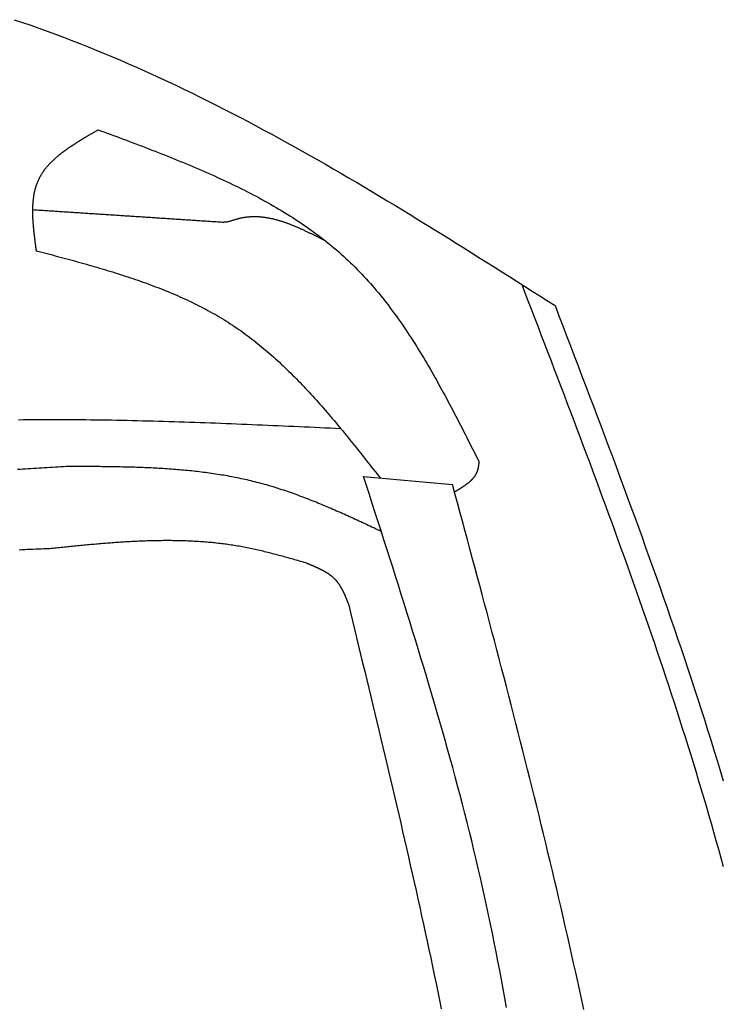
# Model space of a CAD drawing. Extents: x 715 to 7297, y -33 to 6010.
# Tile 83 of 90: x 5472 to 5754, y 4715 to 5111. Entities that reach past the tile are written whole.
import ezdxf

# ---------------------------------------------------------------- set-up
doc = ezdxf.new("R2010")
doc.units = 0
doc.layers.add('CAR', color=10, linetype='CONTINUOUS')

msp = doc.modelspace()

# ---------------------------------------------------------------- linework, layer by layer
at = {"layer": 'CAR'}
msp.add_line((5610.3508, 4927.3589), (5646.07, 4924.1673), dxfattribs=at)
for points in [[(5470.13, 5110.69, 0), (5473.45, 5109.57, 0), (5476.77, 5108.43, 0), (5480.08, 5107.27, 0), (5483.38, 5106.08, 0), (5486.68, 5104.87, 0), (5489.97, 5103.64, 0), (5493.25, 5102.39, 0), (5496.52, 5101.11, 0), (5499.79, 5099.82, 0), (5503.05, 5098.5, 0), (5506.3, 5097.16, 0), (5509.54, 5095.8, 0), (5512.78, 5094.42, 0), (5516.02, 5093.02, 0), (5519.24, 5091.6, 0), (5522.46, 5090.17, 0), (5525.68, 5088.71, 0), (5528.89, 5087.23, 0), (5532.09, 5085.74, 0), (5535.29, 5084.23, 0), (5538.48, 5082.7, 0), (5541.66, 5081.16, 0), (5544.84, 5079.59, 0), (5548.02, 5078.02, 0), (5551.19, 5076.42, 0), (5554.35, 5074.81, 0), (5557.51, 5073.19, 0), (5560.67, 5071.55, 0), (5563.82, 5069.89, 0), (5566.97, 5068.23, 0), (5570.11, 5066.54, 0), (5573.24, 5064.85, 0), (5576.38, 5063.14, 0), (5579.51, 5061.42, 0), (5582.63, 5059.69, 0), (5585.75, 5057.94, 0), (5588.87, 5056.18, 0), (5591.98, 5054.41, 0), (5595.09, 5052.63, 0), (5598.2, 5050.84, 0), (5601.3, 5049.04, 0), (5604.4, 5047.23, 0), (5607.5, 5045.41, 0), (5610.59, 5043.58, 0), (5613.68, 5041.75, 0), (5616.77, 5039.9, 0), (5619.85, 5038.04, 0), (5622.94, 5036.18, 0), (5626.02, 5034.31, 0), (5629.1, 5032.43, 0), (5632.17, 5030.55, 0), (5635.24, 5028.66, 0), (5638.32, 5026.76, 0), (5641.39, 5024.86, 0), (5644.46, 5022.96, 0), (5647.52, 5021.04, 0), (5650.59, 5019.13, 0), (5653.65, 5017.21, 0), (5656.71, 5015.28, 0), (5659.77, 5013.35, 0), (5662.84, 5011.42, 0), (5665.89, 5009.49, 0), (5668.95, 5007.55, 0), (5672.01, 5005.61, 0), (5675.07, 5003.67, 0), (5678.13, 5001.73, 0), (5681.18, 4999.79, 0), (5684.24, 4997.84, 0), (5687.3, 4995.9, 0)], [(5479.1, 5017.66, 0), (5479.05, 5018.07, 0), (5478.99, 5018.47, 0), (5478.94, 5018.88, 0), (5478.88, 5019.29, 0), (5478.83, 5019.69, 0), (5478.77, 5020.1, 0), (5478.72, 5020.51, 0), (5478.66, 5020.91, 0), (5478.61, 5021.32, 0), (5478.56, 5021.73, 0), (5478.5, 5022.13, 0), (5478.45, 5022.54, 0), (5478.4, 5022.94, 0), (5478.35, 5023.35, 0), (5478.3, 5023.75, 0), (5478.26, 5024.15, 0), (5478.21, 5024.56, 0), (5478.16, 5024.96, 0), (5478.12, 5025.36, 0), (5478.08, 5025.76, 0), (5478.04, 5026.16, 0), (5478, 5026.56, 0), (5477.96, 5026.96, 0), (5477.92, 5027.36, 0), (5477.88, 5027.76, 0), (5477.85, 5028.15, 0), (5477.82, 5028.55, 0), (5477.79, 5028.94, 0), (5477.76, 5029.34, 0), (5477.73, 5029.73, 0), (5477.71, 5030.12, 0), (5477.69, 5030.51, 0), (5477.67, 5030.9, 0), (5477.65, 5031.29, 0), (5477.64, 5031.68, 0), (5477.62, 5032.07, 0), (5477.61, 5032.45, 0), (5477.6, 5032.84, 0), (5477.6, 5033.22, 0), (5477.6, 5033.6, 0), (5477.6, 5033.98, 0), (5477.6, 5034.36, 0), (5477.6, 5034.74, 0), (5477.61, 5035.12, 0), (5477.62, 5035.49, 0), (5477.64, 5035.86, 0), (5477.66, 5036.24, 0), (5477.68, 5036.61, 0), (5477.7, 5036.97, 0), (5477.73, 5037.34, 0), (5477.76, 5037.71, 0), (5477.79, 5038.07, 0), (5477.83, 5038.43, 0), (5477.87, 5038.79, 0), (5477.92, 5039.15, 0), (5477.97, 5039.51, 0), (5478.02, 5039.86, 0), (5478.08, 5040.22, 0), (5478.14, 5040.57, 0), (5478.2, 5040.92, 0), (5478.27, 5041.27, 0), (5478.34, 5041.61, 0), (5478.42, 5041.95, 0), (5478.5, 5042.3, 0), (5478.58, 5042.63, 0), (5478.67, 5042.97, 0), (5478.77, 5043.31, 0), (5478.87, 5043.64, 0), (5478.97, 5043.97, 0), (5479.08, 5044.3, 0), (5479.19, 5044.62, 0), (5479.31, 5044.95, 0), (5479.43, 5045.27, 0), (5479.56, 5045.59, 0), (5479.69, 5045.9, 0), (5479.83, 5046.22, 0), (5479.97, 5046.53, 0), (5480.12, 5046.84, 0), (5480.28, 5047.14, 0), (5480.43, 5047.45, 0), (5480.6, 5047.75, 0), (5480.76, 5048.05, 0), (5480.94, 5048.35, 0), (5481.12, 5048.64, 0), (5481.3, 5048.93, 0), (5481.49, 5049.22, 0), (5481.68, 5049.51, 0), (5481.87, 5049.8, 0), (5482.08, 5050.08, 0), (5482.28, 5050.36, 0), (5482.49, 5050.64, 0), (5482.7, 5050.92, 0), (5482.92, 5051.19, 0), (5483.15, 5051.47, 0), (5483.37, 5051.74, 0), (5483.6, 5052.01, 0), (5483.84, 5052.27, 0), (5484.08, 5052.54, 0), (5484.32, 5052.8, 0), (5484.57, 5053.06, 0), (5484.82, 5053.32, 0), (5485.07, 5053.58, 0), (5485.33, 5053.84, 0), (5485.59, 5054.09, 0), (5485.85, 5054.35, 0), (5486.12, 5054.6, 0), (5486.39, 5054.85, 0), (5486.66, 5055.09, 0), (5486.94, 5055.34, 0), (5487.22, 5055.59, 0), (5487.51, 5055.83, 0), (5487.79, 5056.07, 0), (5488.08, 5056.31, 0), (5488.38, 5056.55, 0), (5488.67, 5056.79, 0), (5488.97, 5057.02, 0), (5489.27, 5057.26, 0), (5489.58, 5057.49, 0), (5489.88, 5057.73, 0), (5490.19, 5057.96, 0), (5490.5, 5058.19, 0), (5490.82, 5058.42, 0), (5491.13, 5058.64, 0), (5491.45, 5058.87, 0), (5491.77, 5059.1, 0), (5492.09, 5059.32, 0), (5492.42, 5059.54, 0), (5492.75, 5059.77, 0), (5493.08, 5059.99, 0), (5493.41, 5060.21, 0), (5493.74, 5060.43, 0), (5494.07, 5060.65, 0), (5494.41, 5060.87, 0), (5494.75, 5061.08, 0), (5495.09, 5061.3, 0), (5495.43, 5061.52, 0), (5495.77, 5061.73, 0), (5496.11, 5061.95, 0), (5496.46, 5062.16, 0), (5496.8, 5062.37, 0), (5497.15, 5062.59, 0), (5497.5, 5062.8, 0), (5497.85, 5063.01, 0), (5498.2, 5063.22, 0), (5498.55, 5063.43, 0), (5498.91, 5063.64, 0), (5499.26, 5063.85, 0), (5499.61, 5064.06, 0), (5499.97, 5064.27, 0), (5500.32, 5064.48, 0), (5500.68, 5064.69, 0), (5501.04, 5064.9, 0), (5501.39, 5065.11, 0), (5501.75, 5065.31, 0), (5502.11, 5065.52, 0), (5502.47, 5065.73, 0), (5502.82, 5065.94, 0), (5503.18, 5066.14, 0), (5503.54, 5066.35, 0)], [(5503.54, 5066.62, 0), (5504.83, 5066.14, 0), (5506.13, 5065.66, 0), (5507.42, 5065.18, 0), (5508.71, 5064.7, 0), (5510, 5064.22, 0), (5511.29, 5063.74, 0), (5512.58, 5063.26, 0), (5513.87, 5062.77, 0), (5515.16, 5062.29, 0), (5516.44, 5061.81, 0), (5517.73, 5061.32, 0), (5519.01, 5060.83, 0), (5520.3, 5060.34, 0), (5521.58, 5059.86, 0), (5522.86, 5059.36, 0), (5524.14, 5058.87, 0), (5525.42, 5058.38, 0), (5526.7, 5057.88, 0), (5527.97, 5057.38, 0), (5529.25, 5056.88, 0), (5530.52, 5056.38, 0), (5531.79, 5055.88, 0), (5533.05, 5055.37, 0), (5534.32, 5054.86, 0), (5535.58, 5054.35, 0), (5536.84, 5053.83, 0), (5538.1, 5053.32, 0), (5539.35, 5052.8, 0), (5540.61, 5052.27, 0), (5541.85, 5051.75, 0), (5543.1, 5051.22, 0), (5544.34, 5050.68, 0), (5545.58, 5050.15, 0), (5546.82, 5049.61, 0), (5548.05, 5049.06, 0), (5549.28, 5048.52, 0), (5550.51, 5047.97, 0), (5551.73, 5047.41, 0), (5552.95, 5046.85, 0), (5554.17, 5046.29, 0), (5555.38, 5045.72, 0), (5556.59, 5045.15, 0), (5557.79, 5044.57, 0), (5558.99, 5043.99, 0), (5560.18, 5043.4, 0), (5561.37, 5042.81, 0), (5562.56, 5042.22, 0), (5563.74, 5041.62, 0), (5564.92, 5041.01, 0), (5566.09, 5040.4, 0), (5567.26, 5039.79, 0), (5568.42, 5039.16, 0), (5569.57, 5038.54, 0), (5570.73, 5037.9, 0), (5571.87, 5037.26, 0), (5573.01, 5036.62, 0), (5574.15, 5035.97, 0), (5575.28, 5035.31, 0), (5576.4, 5034.65, 0), (5577.52, 5033.98, 0), (5578.63, 5033.3, 0), (5579.74, 5032.62, 0), (5580.84, 5031.93, 0), (5581.93, 5031.24, 0), (5583.02, 5030.53, 0), (5584.1, 5029.82, 0), (5585.18, 5029.11, 0), (5586.25, 5028.38, 0), (5587.31, 5027.65, 0), (5588.36, 5026.92, 0), (5589.41, 5026.17, 0), (5590.45, 5025.42, 0), (5591.49, 5024.65, 0), (5592.51, 5023.89, 0), (5593.53, 5023.11, 0), (5594.55, 5022.32, 0), (5595.55, 5021.53, 0), (5596.55, 5020.73, 0), (5597.54, 5019.92, 0), (5598.52, 5019.1, 0), (5599.49, 5018.27, 0), (5600.46, 5017.44, 0), (5601.42, 5016.59, 0), (5602.37, 5015.74, 0), (5603.31, 5014.88, 0), (5604.24, 5014.01, 0), (5605.17, 5013.13, 0), (5606.09, 5012.24, 0), (5606.99, 5011.34, 0), (5607.89, 5010.43, 0), (5608.79, 5009.51, 0), (5609.67, 5008.59, 0), (5610.54, 5007.65, 0), (5611.41, 5006.71, 0), (5612.27, 5005.76, 0), (5613.13, 5004.8, 0), (5613.97, 5003.83, 0), (5614.81, 5002.86, 0), (5615.64, 5001.87, 0), (5616.46, 5000.88, 0), (5617.28, 4999.88, 0), (5618.09, 4998.88, 0), (5618.89, 4997.86, 0), (5619.69, 4996.84, 0), (5620.48, 4995.81, 0), (5621.26, 4994.78, 0), (5622.04, 4993.73, 0), (5622.81, 4992.68, 0), (5623.57, 4991.63, 0), (5624.33, 4990.57, 0), (5625.08, 4989.5, 0), (5625.83, 4988.42, 0), (5626.57, 4987.34, 0), (5627.31, 4986.26, 0), (5628.04, 4985.16, 0), (5628.76, 4984.06, 0), (5629.48, 4982.96, 0), (5630.2, 4981.85, 0), (5630.91, 4980.74, 0), (5631.62, 4979.62, 0), (5632.32, 4978.49, 0), (5633.01, 4977.36, 0), (5633.71, 4976.23, 0), (5634.39, 4975.09, 0), (5635.08, 4973.94, 0), (5635.76, 4972.8, 0), (5636.43, 4971.64, 0), (5637.11, 4970.49, 0), (5637.77, 4969.33, 0), (5638.44, 4968.16, 0), (5639.1, 4966.99, 0), (5639.76, 4965.82, 0), (5640.41, 4964.65, 0), (5641.07, 4963.47, 0), (5641.71, 4962.28, 0), (5642.36, 4961.1, 0), (5643, 4959.91, 0), (5643.64, 4958.72, 0), (5644.28, 4957.53, 0), (5644.92, 4956.33, 0), (5645.55, 4955.13, 0), (5646.18, 4953.93, 0), (5646.81, 4952.73, 0), (5647.44, 4951.52, 0), (5648.07, 4950.31, 0), (5648.69, 4949.1, 0), (5649.31, 4947.89, 0), (5649.93, 4946.68, 0), (5650.55, 4945.47, 0), (5651.17, 4944.25, 0), (5651.79, 4943.04, 0), (5652.41, 4941.82, 0), (5653.02, 4940.6, 0), (5653.64, 4939.38, 0), (5654.25, 4938.16, 0), (5654.87, 4936.94, 0), (5655.48, 4935.72, 0), (5656.09, 4934.5, 0), (5656.71, 4933.28, 0)], [(5553.67, 5029.33, 0), (5553.07, 5029.37, 0), (5552.47, 5029.41, 0), (5551.87, 5029.45, 0), (5551.27, 5029.49, 0), (5550.67, 5029.53, 0), (5550.07, 5029.57, 0), (5549.47, 5029.61, 0), (5548.87, 5029.65, 0), (5548.27, 5029.68, 0), (5547.68, 5029.72, 0), (5547.08, 5029.76, 0), (5546.48, 5029.8, 0), (5545.88, 5029.84, 0), (5545.28, 5029.88, 0), (5544.68, 5029.92, 0), (5544.08, 5029.96, 0), (5543.48, 5030, 0), (5542.88, 5030.04, 0), (5542.29, 5030.08, 0), (5541.69, 5030.12, 0), (5541.09, 5030.16, 0), (5540.49, 5030.19, 0), (5539.89, 5030.23, 0), (5539.29, 5030.27, 0), (5538.69, 5030.31, 0), (5538.09, 5030.35, 0), (5537.49, 5030.39, 0), (5536.89, 5030.43, 0), (5536.3, 5030.47, 0), (5535.7, 5030.51, 0), (5535.1, 5030.55, 0), (5534.5, 5030.59, 0), (5533.9, 5030.63, 0), (5533.3, 5030.67, 0), (5532.7, 5030.7, 0), (5532.1, 5030.74, 0), (5531.5, 5030.78, 0), (5530.91, 5030.82, 0), (5530.31, 5030.86, 0), (5529.71, 5030.9, 0), (5529.11, 5030.94, 0), (5528.51, 5030.98, 0), (5527.91, 5031.02, 0), (5527.31, 5031.06, 0), (5526.71, 5031.1, 0), (5526.11, 5031.14, 0), (5525.51, 5031.18, 0), (5524.92, 5031.22, 0), (5524.32, 5031.25, 0), (5523.72, 5031.29, 0), (5523.12, 5031.33, 0), (5522.52, 5031.37, 0), (5521.92, 5031.41, 0), (5521.32, 5031.45, 0), (5520.72, 5031.49, 0), (5520.12, 5031.53, 0), (5519.52, 5031.57, 0), (5518.93, 5031.61, 0), (5518.33, 5031.65, 0), (5517.73, 5031.69, 0), (5517.13, 5031.73, 0), (5516.53, 5031.76, 0), (5515.93, 5031.8, 0), (5515.33, 5031.84, 0), (5514.73, 5031.88, 0), (5514.13, 5031.92, 0), (5513.54, 5031.96, 0), (5512.94, 5032, 0), (5512.34, 5032.04, 0), (5511.74, 5032.08, 0), (5511.14, 5032.12, 0), (5510.54, 5032.16, 0), (5509.94, 5032.2, 0), (5509.34, 5032.24, 0), (5508.74, 5032.28, 0), (5508.14, 5032.31, 0), (5507.55, 5032.35, 0), (5506.95, 5032.39, 0), (5506.35, 5032.43, 0), (5505.75, 5032.47, 0), (5505.15, 5032.51, 0), (5504.55, 5032.55, 0), (5503.95, 5032.59, 0), (5503.35, 5032.63, 0), (5502.75, 5032.67, 0), (5502.16, 5032.71, 0), (5501.56, 5032.75, 0), (5500.96, 5032.79, 0), (5500.36, 5032.82, 0), (5499.76, 5032.86, 0), (5499.16, 5032.9, 0), (5498.56, 5032.94, 0), (5497.96, 5032.98, 0), (5497.36, 5033.02, 0), (5496.76, 5033.06, 0), (5496.17, 5033.1, 0), (5495.57, 5033.14, 0), (5494.97, 5033.18, 0), (5494.37, 5033.22, 0), (5493.77, 5033.26, 0), (5493.17, 5033.3, 0), (5492.57, 5033.34, 0), (5491.97, 5033.37, 0), (5491.37, 5033.41, 0), (5490.77, 5033.45, 0), (5490.18, 5033.49, 0), (5489.58, 5033.53, 0), (5488.98, 5033.57, 0), (5488.38, 5033.61, 0), (5487.78, 5033.65, 0), (5487.18, 5033.69, 0), (5486.58, 5033.73, 0), (5485.98, 5033.77, 0), (5485.38, 5033.81, 0), (5484.79, 5033.85, 0), (5484.19, 5033.88, 0), (5483.59, 5033.92, 0), (5482.99, 5033.96, 0), (5482.39, 5034, 0), (5481.79, 5034.04, 0), (5481.19, 5034.08, 0), (5480.59, 5034.12, 0), (5479.99, 5034.16, 0), (5479.39, 5034.2, 0), (5478.8, 5034.24, 0), (5478.2, 5034.28, 0), (5477.6, 5034.32, 0)], [(5595.26, 5021.76, 0), (5595, 5021.9, 0), (5594.73, 5022.03, 0), (5594.47, 5022.16, 0), (5594.21, 5022.3, 0), (5593.95, 5022.43, 0), (5593.69, 5022.57, 0), (5593.43, 5022.7, 0), (5593.16, 5022.83, 0), (5592.9, 5022.97, 0), (5592.64, 5023.1, 0), (5592.38, 5023.23, 0), (5592.12, 5023.36, 0), (5591.85, 5023.5, 0), (5591.59, 5023.63, 0), (5591.33, 5023.76, 0), (5591.07, 5023.89, 0), (5590.81, 5024.02, 0), (5590.55, 5024.15, 0), (5590.28, 5024.28, 0), (5590.02, 5024.41, 0), (5589.76, 5024.54, 0), (5589.5, 5024.67, 0), (5589.24, 5024.8, 0), (5588.97, 5024.93, 0), (5588.71, 5025.05, 0), (5588.45, 5025.18, 0), (5588.19, 5025.31, 0), (5587.93, 5025.43, 0), (5587.67, 5025.56, 0), (5587.4, 5025.68, 0), (5587.14, 5025.8, 0), (5586.88, 5025.93, 0), (5586.62, 5026.05, 0), (5586.36, 5026.17, 0), (5586.1, 5026.29, 0), (5585.83, 5026.41, 0), (5585.57, 5026.53, 0), (5585.31, 5026.65, 0), (5585.05, 5026.77, 0), (5584.79, 5026.88, 0), (5584.52, 5027, 0), (5584.26, 5027.11, 0), (5584, 5027.23, 0), (5583.74, 5027.34, 0), (5583.48, 5027.45, 0), (5583.22, 5027.56, 0), (5582.95, 5027.67, 0), (5582.69, 5027.78, 0), (5582.43, 5027.89, 0), (5582.17, 5028, 0), (5581.91, 5028.1, 0), (5581.65, 5028.21, 0), (5581.39, 5028.31, 0), (5581.12, 5028.41, 0), (5580.86, 5028.51, 0), (5580.6, 5028.61, 0), (5580.34, 5028.71, 0), (5580.08, 5028.81, 0), (5579.82, 5028.9, 0), (5579.55, 5029, 0), (5579.29, 5029.09, 0), (5579.03, 5029.18, 0), (5578.77, 5029.27, 0), (5578.51, 5029.36, 0), (5578.25, 5029.45, 0), (5577.99, 5029.54, 0), (5577.72, 5029.62, 0), (5577.46, 5029.7, 0), (5577.2, 5029.79, 0), (5576.94, 5029.87, 0), (5576.68, 5029.94, 0), (5576.42, 5030.02, 0), (5576.16, 5030.1, 0), (5575.89, 5030.17, 0), (5575.63, 5030.24, 0), (5575.37, 5030.31, 0), (5575.11, 5030.38, 0), (5574.85, 5030.45, 0), (5574.59, 5030.51, 0), (5574.33, 5030.58, 0), (5574.06, 5030.64, 0), (5573.8, 5030.7, 0), (5573.54, 5030.76, 0), (5573.28, 5030.81, 0), (5573.02, 5030.87, 0), (5572.76, 5030.92, 0), (5572.5, 5030.97, 0), (5572.24, 5031.02, 0), (5571.97, 5031.07, 0), (5571.71, 5031.11, 0), (5571.45, 5031.16, 0), (5571.19, 5031.2, 0), (5570.93, 5031.23, 0), (5570.67, 5031.27, 0), (5570.41, 5031.31, 0), (5570.15, 5031.34, 0), (5569.89, 5031.37, 0), (5569.62, 5031.4, 0), (5569.36, 5031.42, 0), (5569.1, 5031.45, 0), (5568.84, 5031.47, 0), (5568.58, 5031.49, 0), (5568.32, 5031.5, 0), (5568.06, 5031.52, 0), (5567.8, 5031.53, 0), (5567.54, 5031.54, 0), (5567.28, 5031.55, 0), (5567.01, 5031.55, 0), (5566.75, 5031.56, 0), (5566.49, 5031.56, 0), (5566.23, 5031.56, 0), (5565.97, 5031.55, 0), (5565.71, 5031.55, 0), (5565.45, 5031.54, 0), (5565.19, 5031.52, 0), (5564.93, 5031.51, 0), (5564.67, 5031.49, 0), (5564.41, 5031.47, 0), (5564.15, 5031.45, 0), (5563.89, 5031.43, 0), (5563.62, 5031.4, 0), (5563.36, 5031.37, 0), (5563.1, 5031.33, 0), (5562.84, 5031.3, 0), (5562.58, 5031.26, 0), (5562.32, 5031.22, 0), (5562.06, 5031.17, 0), (5561.8, 5031.13, 0), (5561.54, 5031.08, 0), (5561.28, 5031.03, 0), (5561.02, 5030.97, 0), (5560.76, 5030.91, 0), (5560.5, 5030.85, 0), (5560.24, 5030.79, 0), (5559.98, 5030.72, 0), (5559.72, 5030.65, 0), (5559.46, 5030.57, 0), (5559.2, 5030.5, 0), (5558.94, 5030.42, 0), (5558.68, 5030.34, 0), (5558.42, 5030.26, 0), (5558.15, 5030.18, 0), (5557.89, 5030.1, 0), (5557.63, 5030.02, 0), (5557.37, 5029.94, 0), (5557.11, 5029.87, 0), (5556.85, 5029.79, 0), (5556.59, 5029.72, 0), (5556.32, 5029.66, 0), (5556.06, 5029.59, 0), (5555.8, 5029.54, 0), (5555.53, 5029.48, 0), (5555.27, 5029.44, 0), (5555, 5029.4, 0), (5554.74, 5029.37, 0), (5554.47, 5029.35, 0), (5554.2, 5029.33, 0), (5553.93, 5029.33, 0), (5553.67, 5029.33, 0)], [(5479.1, 5017.93, 0), (5480.16, 5017.65, 0), (5481.22, 5017.37, 0), (5482.28, 5017.09, 0), (5483.34, 5016.81, 0), (5484.4, 5016.52, 0), (5485.46, 5016.24, 0), (5486.52, 5015.96, 0), (5487.57, 5015.68, 0), (5488.63, 5015.39, 0), (5489.69, 5015.11, 0), (5490.74, 5014.82, 0), (5491.8, 5014.54, 0), (5492.85, 5014.25, 0), (5493.91, 5013.96, 0), (5494.96, 5013.67, 0), (5496.01, 5013.38, 0), (5497.07, 5013.09, 0), (5498.12, 5012.79, 0), (5499.16, 5012.49, 0), (5500.21, 5012.2, 0), (5501.26, 5011.9, 0), (5502.3, 5011.59, 0), (5503.35, 5011.29, 0), (5504.39, 5010.98, 0), (5505.43, 5010.68, 0), (5506.47, 5010.36, 0), (5507.51, 5010.05, 0), (5508.55, 5009.74, 0), (5509.58, 5009.42, 0), (5510.61, 5009.1, 0), (5511.64, 5008.77, 0), (5512.67, 5008.45, 0), (5513.7, 5008.12, 0), (5514.73, 5007.78, 0), (5515.75, 5007.45, 0), (5516.77, 5007.11, 0), (5517.79, 5006.76, 0), (5518.8, 5006.42, 0), (5519.82, 5006.07, 0), (5520.83, 5005.71, 0), (5521.84, 5005.36, 0), (5522.85, 5005, 0), (5523.85, 5004.63, 0), (5524.85, 5004.26, 0), (5525.85, 5003.89, 0), (5526.85, 5003.51, 0), (5527.84, 5003.13, 0), (5528.83, 5002.74, 0), (5529.82, 5002.35, 0), (5530.8, 5001.96, 0), (5531.78, 5001.56, 0), (5532.76, 5001.15, 0), (5533.73, 5000.74, 0), (5534.71, 5000.33, 0), (5535.67, 4999.91, 0), (5536.64, 4999.49, 0), (5537.6, 4999.06, 0), (5538.56, 4998.62, 0), (5539.51, 4998.18, 0), (5540.46, 4997.73, 0), (5541.41, 4997.28, 0), (5542.35, 4996.82, 0), (5543.29, 4996.36, 0), (5544.23, 4995.89, 0), (5545.16, 4995.42, 0), (5546.09, 4994.93, 0), (5547.01, 4994.45, 0), (5547.93, 4993.95, 0), (5548.85, 4993.45, 0), (5549.76, 4992.95, 0), (5550.67, 4992.43, 0), (5551.57, 4991.91, 0), (5552.47, 4991.38, 0), (5553.36, 4990.85, 0), (5554.25, 4990.31, 0), (5555.13, 4989.76, 0), (5556.01, 4989.21, 0), (5556.89, 4988.65, 0), (5557.76, 4988.08, 0), (5558.62, 4987.5, 0), (5559.48, 4986.92, 0), (5560.34, 4986.33, 0), (5561.19, 4985.73, 0), (5562.04, 4985.12, 0), (5562.88, 4984.51, 0), (5563.72, 4983.89, 0), (5564.55, 4983.27, 0), (5565.38, 4982.64, 0), (5566.21, 4982, 0), (5567.03, 4981.36, 0), (5567.84, 4980.71, 0), (5568.66, 4980.05, 0), (5569.47, 4979.39, 0), (5570.27, 4978.72, 0), (5571.07, 4978.04, 0), (5571.87, 4977.36, 0), (5572.66, 4976.68, 0), (5573.45, 4975.99, 0), (5574.24, 4975.29, 0), (5575.02, 4974.59, 0), (5575.8, 4973.88, 0), (5576.58, 4973.17, 0), (5577.35, 4972.45, 0), (5578.12, 4971.72, 0), (5578.88, 4971, 0), (5579.65, 4970.26, 0), (5580.41, 4969.52, 0), (5581.16, 4968.78, 0), (5581.91, 4968.03, 0), (5582.67, 4967.28, 0), (5583.41, 4966.52, 0), (5584.16, 4965.76, 0), (5584.9, 4965, 0), (5585.64, 4964.23, 0), (5586.37, 4963.46, 0), (5587.11, 4962.68, 0), (5587.84, 4961.9, 0), (5588.57, 4961.11, 0), (5589.29, 4960.32, 0), (5590.02, 4959.53, 0), (5590.74, 4958.74, 0), (5591.46, 4957.94, 0), (5592.17, 4957.13, 0), (5592.89, 4956.33, 0), (5593.6, 4955.52, 0), (5594.31, 4954.71, 0), (5595.02, 4953.89, 0), (5595.73, 4953.07, 0), (5596.43, 4952.25, 0), (5597.14, 4951.43, 0), (5597.84, 4950.6, 0), (5598.54, 4949.77, 0), (5599.24, 4948.94, 0), (5599.93, 4948.11, 0), (5600.63, 4947.27, 0), (5601.32, 4946.43, 0), (5602.01, 4945.59, 0), (5602.71, 4944.75, 0), (5603.4, 4943.91, 0), (5604.08, 4943.06, 0), (5604.77, 4942.21, 0), (5605.46, 4941.36, 0), (5606.14, 4940.51, 0), (5606.83, 4939.66, 0), (5607.51, 4938.81, 0), (5608.19, 4937.95, 0), (5608.88, 4937.1, 0), (5609.56, 4936.24, 0), (5610.24, 4935.38, 0), (5610.92, 4934.52, 0), (5611.6, 4933.66, 0), (5612.28, 4932.8, 0), (5612.96, 4931.94, 0), (5613.63, 4931.08, 0), (5614.31, 4930.21, 0), (5614.99, 4929.35, 0), (5615.67, 4928.49, 0), (5616.34, 4927.63, 0), (5617.02, 4926.76, 0)], [(5673.88, 5004.43, 0), (5675.19, 5001.01, 0), (5676.5, 4997.6, 0), (5677.81, 4994.19, 0), (5679.12, 4990.78, 0), (5680.43, 4987.37, 0), (5681.74, 4983.96, 0), (5683.05, 4980.55, 0), (5684.36, 4977.13, 0), (5685.66, 4973.72, 0), (5686.97, 4970.31, 0), (5688.27, 4966.9, 0), (5689.57, 4963.48, 0), (5690.87, 4960.07, 0), (5692.16, 4956.65, 0), (5693.46, 4953.24, 0), (5694.75, 4949.83, 0), (5696.04, 4946.41, 0), (5697.33, 4942.99, 0), (5698.61, 4939.58, 0), (5699.89, 4936.16, 0), (5701.17, 4932.74, 0), (5702.45, 4929.32, 0), (5703.72, 4925.9, 0), (5704.98, 4922.48, 0), (5706.25, 4919.06, 0), (5707.51, 4915.64, 0), (5708.76, 4912.22, 0), (5710.01, 4908.8, 0), (5711.26, 4905.37, 0), (5712.5, 4901.95, 0), (5713.74, 4898.52, 0), (5714.97, 4895.09, 0), (5716.2, 4891.67, 0), (5717.42, 4888.24, 0), (5718.64, 4884.81, 0), (5719.85, 4881.38, 0), (5721.06, 4877.94, 0), (5722.26, 4874.51, 0), (5723.45, 4871.07, 0), (5724.64, 4867.64, 0), (5725.82, 4864.2, 0), (5727, 4860.76, 0), (5728.17, 4857.32, 0), (5729.33, 4853.88, 0), (5730.48, 4850.44, 0), (5731.63, 4846.99, 0), (5732.77, 4843.55, 0), (5733.9, 4840.1, 0), (5735.03, 4836.65, 0), (5736.14, 4833.2, 0), (5737.25, 4829.75, 0), (5738.36, 4826.3, 0), (5739.45, 4822.84, 0), (5740.53, 4819.39, 0), (5741.61, 4815.93, 0), (5742.68, 4812.47, 0), (5743.74, 4809, 0), (5744.78, 4805.54, 0), (5745.83, 4802.07, 0), (5746.86, 4798.61, 0), (5747.88, 4795.14, 0), (5748.89, 4791.67, 0), (5749.89, 4788.19, 0), (5750.88, 4784.72, 0), (5751.87, 4781.24, 0), (5752.84, 4777.76, 0), (5753.8, 4774.28, 0), (5754.75, 4770.79, 0)], [(5687.3, 4995.9, 0), (5688.84, 4991.86, 0), (5690.38, 4987.82, 0), (5691.92, 4983.79, 0), (5693.46, 4979.75, 0), (5695, 4975.71, 0), (5696.54, 4971.68, 0), (5698.08, 4967.64, 0), (5699.61, 4963.6, 0), (5701.15, 4959.56, 0), (5702.67, 4955.52, 0), (5704.2, 4951.48, 0), (5705.73, 4947.44, 0), (5707.25, 4943.4, 0), (5708.76, 4939.36, 0), (5710.27, 4935.32, 0), (5711.78, 4931.27, 0), (5713.29, 4927.23, 0), (5714.78, 4923.18, 0), (5716.28, 4919.14, 0), (5717.76, 4915.09, 0), (5719.25, 4911.04, 0), (5720.72, 4906.99, 0), (5722.19, 4902.94, 0), (5723.65, 4898.88, 0), (5725.11, 4894.83, 0), (5726.56, 4890.77, 0), (5728, 4886.72, 0), (5729.43, 4882.66, 0), (5730.86, 4878.6, 0), (5732.27, 4874.54, 0), (5733.68, 4870.47, 0), (5735.08, 4866.41, 0), (5736.47, 4862.34, 0), (5737.85, 4858.27, 0), (5739.22, 4854.2, 0), (5740.58, 4850.12, 0), (5741.93, 4846.05, 0), (5743.27, 4841.97, 0), (5744.6, 4837.89, 0), (5745.91, 4833.81, 0), (5747.22, 4829.72, 0), (5748.51, 4825.63, 0), (5749.79, 4821.55, 0), (5751.06, 4817.45, 0), (5752.31, 4813.36, 0), (5753.56, 4809.26, 0), (5754.79, 4805.16, 0)], [(5471.8, 4950.13, 0), (5473.88, 4950.15, 0), (5475.96, 4950.17, 0), (5478.04, 4950.18, 0), (5480.12, 4950.2, 0), (5482.19, 4950.2, 0), (5484.27, 4950.21, 0), (5486.35, 4950.21, 0), (5488.44, 4950.2, 0), (5490.52, 4950.2, 0), (5492.6, 4950.19, 0), (5494.68, 4950.18, 0), (5496.76, 4950.16, 0), (5498.84, 4950.14, 0), (5500.93, 4950.12, 0), (5503.01, 4950.09, 0), (5505.09, 4950.06, 0), (5507.18, 4950.03, 0), (5509.26, 4950, 0), (5511.35, 4949.96, 0), (5513.43, 4949.92, 0), (5515.52, 4949.88, 0), (5517.6, 4949.83, 0), (5519.69, 4949.78, 0), (5521.77, 4949.73, 0), (5523.86, 4949.68, 0), (5525.95, 4949.62, 0), (5528.03, 4949.57, 0), (5530.12, 4949.51, 0), (5532.21, 4949.45, 0), (5534.29, 4949.38, 0), (5536.38, 4949.32, 0), (5538.47, 4949.25, 0), (5540.56, 4949.18, 0), (5542.65, 4949.11, 0), (5544.74, 4949.03, 0), (5546.82, 4948.96, 0), (5548.91, 4948.88, 0), (5551, 4948.8, 0), (5553.09, 4948.72, 0), (5555.18, 4948.64, 0), (5557.27, 4948.56, 0), (5559.36, 4948.47, 0), (5561.45, 4948.39, 0), (5563.54, 4948.3, 0), (5565.63, 4948.21, 0), (5567.72, 4948.12, 0), (5569.81, 4948.03, 0), (5571.9, 4947.94, 0), (5573.99, 4947.85, 0), (5576.08, 4947.76, 0), (5578.17, 4947.67, 0), (5580.27, 4947.57, 0), (5582.36, 4947.48, 0), (5584.45, 4947.38, 0), (5586.54, 4947.29, 0), (5588.63, 4947.19, 0), (5590.72, 4947.09, 0), (5592.81, 4947, 0), (5594.9, 4946.9, 0), (5597, 4946.8, 0), (5599.09, 4946.7, 0), (5601.18, 4946.61, 0)], [(5656.71, 4933.28, 0), (5656.69, 4933.18, 0), (5656.68, 4933.07, 0), (5656.67, 4932.97, 0), (5656.66, 4932.86, 0), (5656.65, 4932.76, 0), (5656.64, 4932.65, 0), (5656.62, 4932.55, 0), (5656.61, 4932.45, 0), (5656.6, 4932.34, 0), (5656.59, 4932.24, 0), (5656.57, 4932.14, 0), (5656.56, 4932.03, 0), (5656.55, 4931.93, 0), (5656.53, 4931.83, 0), (5656.52, 4931.73, 0), (5656.5, 4931.62, 0), (5656.49, 4931.52, 0), (5656.47, 4931.42, 0), (5656.46, 4931.32, 0), (5656.44, 4931.22, 0), (5656.42, 4931.12, 0), (5656.4, 4931.01, 0), (5656.38, 4930.91, 0), (5656.36, 4930.81, 0), (5656.34, 4930.72, 0), (5656.32, 4930.62, 0), (5656.3, 4930.52, 0), (5656.28, 4930.42, 0), (5656.26, 4930.32, 0), (5656.23, 4930.22, 0), (5656.21, 4930.13, 0), (5656.18, 4930.03, 0), (5656.16, 4929.93, 0), (5656.13, 4929.84, 0), (5656.1, 4929.74, 0), (5656.07, 4929.65, 0), (5656.04, 4929.56, 0), (5656.01, 4929.46, 0), (5655.98, 4929.37, 0), (5655.94, 4929.28, 0), (5655.91, 4929.19, 0), (5655.87, 4929.1, 0), (5655.83, 4929.01, 0), (5655.8, 4928.92, 0), (5655.76, 4928.83, 0), (5655.72, 4928.74, 0), (5655.68, 4928.65, 0), (5655.63, 4928.56, 0), (5655.59, 4928.48, 0), (5655.55, 4928.39, 0), (5655.5, 4928.3, 0), (5655.46, 4928.22, 0), (5655.41, 4928.13, 0), (5655.36, 4928.05, 0), (5655.31, 4927.96, 0), (5655.26, 4927.88, 0), (5655.21, 4927.8, 0), (5655.16, 4927.72, 0), (5655.11, 4927.63, 0), (5655.06, 4927.55, 0), (5655, 4927.47, 0), (5654.95, 4927.39, 0), (5654.89, 4927.31, 0), (5654.84, 4927.23, 0), (5654.78, 4927.15, 0), (5654.72, 4927.07, 0), (5654.66, 4927, 0), (5654.6, 4926.92, 0), (5654.54, 4926.84, 0), (5654.48, 4926.76, 0), (5654.42, 4926.69, 0), (5654.36, 4926.61, 0), (5654.29, 4926.54, 0), (5654.23, 4926.46, 0), (5654.16, 4926.39, 0), (5654.1, 4926.31, 0), (5654.03, 4926.24, 0), (5653.96, 4926.16, 0), (5653.89, 4926.09, 0), (5653.83, 4926.02, 0), (5653.76, 4925.95, 0), (5653.69, 4925.87, 0), (5653.61, 4925.8, 0), (5653.54, 4925.73, 0), (5653.47, 4925.66, 0), (5653.4, 4925.59, 0), (5653.32, 4925.52, 0), (5653.25, 4925.45, 0), (5653.18, 4925.38, 0), (5653.1, 4925.31, 0), (5653.02, 4925.24, 0), (5652.95, 4925.17, 0), (5652.87, 4925.11, 0), (5652.79, 4925.04, 0), (5652.71, 4924.97, 0), (5652.63, 4924.9, 0), (5652.56, 4924.84, 0), (5652.48, 4924.77, 0), (5652.39, 4924.7, 0), (5652.31, 4924.64, 0), (5652.23, 4924.57, 0), (5652.15, 4924.51, 0), (5652.07, 4924.44, 0), (5651.98, 4924.37, 0), (5651.9, 4924.31, 0), (5651.82, 4924.25, 0), (5651.73, 4924.18, 0), (5651.65, 4924.12, 0), (5651.56, 4924.05, 0), (5651.48, 4923.99, 0), (5651.39, 4923.93, 0), (5651.3, 4923.86, 0), (5651.22, 4923.8, 0), (5651.13, 4923.74, 0), (5651.04, 4923.68, 0), (5650.95, 4923.61, 0), (5650.86, 4923.55, 0), (5650.77, 4923.49, 0), (5650.68, 4923.43, 0), (5650.59, 4923.37, 0), (5650.5, 4923.31, 0), (5650.41, 4923.25, 0), (5650.32, 4923.19, 0), (5650.23, 4923.13, 0), (5650.14, 4923.06, 0), (5650.05, 4923, 0), (5649.96, 4922.94, 0), (5649.86, 4922.88, 0), (5649.77, 4922.82, 0), (5649.68, 4922.77, 0), (5649.59, 4922.71, 0), (5649.49, 4922.65, 0), (5649.4, 4922.59, 0), (5649.3, 4922.53, 0), (5649.21, 4922.47, 0), (5649.12, 4922.41, 0), (5649.02, 4922.35, 0), (5648.93, 4922.29, 0), (5648.83, 4922.23, 0), (5648.74, 4922.18, 0), (5648.64, 4922.12, 0), (5648.55, 4922.06, 0), (5648.45, 4922, 0), (5648.36, 4921.94, 0), (5648.26, 4921.89, 0), (5648.16, 4921.83, 0), (5648.07, 4921.77, 0), (5647.97, 4921.71, 0), (5647.88, 4921.65, 0), (5647.78, 4921.6, 0), (5647.68, 4921.54, 0), (5647.59, 4921.48, 0), (5647.49, 4921.42, 0), (5647.39, 4921.37, 0), (5647.3, 4921.31, 0), (5647.2, 4921.25, 0), (5647.1, 4921.19, 0), (5647.01, 4921.14, 0), (5646.91, 4921.08, 0)], [(5492.08, 4931.33, 0), (5491, 4931.27, 0), (5489.91, 4931.21, 0), (5488.82, 4931.14, 0), (5487.73, 4931.08, 0), (5486.65, 4931.02, 0), (5485.56, 4930.95, 0), (5484.47, 4930.89, 0), (5483.38, 4930.83, 0), (5482.3, 4930.76, 0), (5481.21, 4930.7, 0), (5480.12, 4930.64, 0), (5479.03, 4930.57, 0), (5477.95, 4930.51, 0), (5476.86, 4930.45, 0), (5475.77, 4930.38, 0), (5474.68, 4930.32, 0), (5473.6, 4930.26, 0), (5472.51, 4930.19, 0), (5471.42, 4930.13, 0)], [(5617.48, 4905.27, 0), (5616.74, 4905.62, 0), (5615.99, 4905.97, 0), (5615.25, 4906.32, 0), (5614.51, 4906.66, 0), (5613.76, 4907.01, 0), (5613.02, 4907.36, 0), (5612.27, 4907.71, 0), (5611.53, 4908.05, 0), (5610.78, 4908.4, 0), (5610.03, 4908.74, 0), (5609.29, 4909.09, 0), (5608.54, 4909.43, 0), (5607.8, 4909.77, 0), (5607.05, 4910.12, 0), (5606.31, 4910.46, 0), (5605.56, 4910.8, 0), (5604.81, 4911.14, 0), (5604.06, 4911.47, 0), (5603.32, 4911.81, 0), (5602.57, 4912.15, 0), (5601.82, 4912.48, 0), (5601.07, 4912.81, 0), (5600.32, 4913.14, 0), (5599.58, 4913.47, 0), (5598.83, 4913.8, 0), (5598.08, 4914.13, 0), (5597.33, 4914.45, 0), (5596.57, 4914.77, 0), (5595.82, 4915.09, 0), (5595.07, 4915.41, 0), (5594.32, 4915.73, 0), (5593.57, 4916.04, 0), (5592.81, 4916.35, 0), (5592.06, 4916.66, 0), (5591.31, 4916.97, 0), (5590.55, 4917.28, 0), (5589.79, 4917.58, 0), (5589.04, 4917.88, 0), (5588.28, 4918.18, 0), (5587.52, 4918.47, 0), (5586.77, 4918.76, 0), (5586.01, 4919.05, 0), (5585.25, 4919.34, 0), (5584.49, 4919.62, 0), (5583.73, 4919.9, 0), (5582.97, 4920.18, 0), (5582.2, 4920.45, 0), (5581.44, 4920.73, 0), (5580.68, 4920.99, 0), (5579.91, 4921.26, 0), (5579.15, 4921.52, 0), (5578.38, 4921.78, 0), (5577.61, 4922.03, 0), (5576.84, 4922.28, 0), (5576.08, 4922.53, 0), (5575.31, 4922.77, 0), (5574.54, 4923.01, 0), (5573.76, 4923.24, 0), (5572.99, 4923.47, 0), (5572.22, 4923.7, 0), (5571.44, 4923.92, 0), (5570.67, 4924.14, 0), (5569.89, 4924.36, 0), (5569.11, 4924.57, 0), (5568.33, 4924.77, 0), (5567.55, 4924.97, 0), (5566.77, 4925.17, 0), (5565.99, 4925.37, 0), (5565.21, 4925.55, 0), (5564.43, 4925.74, 0), (5563.64, 4925.92, 0), (5562.86, 4926.1, 0), (5562.07, 4926.27, 0), (5561.28, 4926.44, 0), (5560.49, 4926.6, 0), (5559.7, 4926.77, 0), (5558.91, 4926.92, 0), (5558.12, 4927.08, 0), (5557.33, 4927.23, 0), (5556.54, 4927.37, 0), (5555.74, 4927.52, 0), (5554.95, 4927.66, 0), (5554.15, 4927.79, 0), (5553.36, 4927.92, 0), (5552.56, 4928.05, 0), (5551.76, 4928.18, 0), (5550.96, 4928.3, 0), (5550.17, 4928.42, 0), (5549.37, 4928.54, 0), (5548.56, 4928.65, 0), (5547.76, 4928.76, 0), (5546.96, 4928.87, 0), (5546.16, 4928.97, 0), (5545.35, 4929.07, 0), (5544.55, 4929.17, 0), (5543.74, 4929.26, 0), (5542.94, 4929.35, 0), (5542.13, 4929.44, 0), (5541.32, 4929.53, 0), (5540.52, 4929.61, 0), (5539.71, 4929.69, 0), (5538.9, 4929.77, 0), (5538.09, 4929.84, 0), (5537.28, 4929.92, 0), (5536.47, 4929.99, 0), (5535.66, 4930.06, 0), (5534.84, 4930.12, 0), (5534.03, 4930.18, 0), (5533.22, 4930.25, 0), (5532.4, 4930.3, 0), (5531.59, 4930.36, 0), (5530.77, 4930.41, 0), (5529.96, 4930.47, 0), (5529.14, 4930.52, 0), (5528.33, 4930.56, 0), (5527.51, 4930.61, 0), (5526.69, 4930.65, 0), (5525.87, 4930.7, 0), (5525.06, 4930.74, 0), (5524.24, 4930.77, 0), (5523.42, 4930.81, 0), (5522.6, 4930.85, 0), (5521.78, 4930.88, 0), (5520.96, 4930.91, 0), (5520.14, 4930.94, 0), (5519.32, 4930.97, 0), (5518.49, 4931, 0), (5517.67, 4931.02, 0), (5516.85, 4931.04, 0), (5516.03, 4931.07, 0), (5515.21, 4931.09, 0), (5514.38, 4931.11, 0), (5513.56, 4931.13, 0), (5512.74, 4931.14, 0), (5511.91, 4931.16, 0), (5511.09, 4931.18, 0), (5510.26, 4931.19, 0), (5509.44, 4931.2, 0), (5508.61, 4931.22, 0), (5507.79, 4931.23, 0), (5506.96, 4931.24, 0), (5506.14, 4931.25, 0), (5505.31, 4931.26, 0), (5504.49, 4931.27, 0), (5503.66, 4931.27, 0), (5502.83, 4931.28, 0), (5502.01, 4931.29, 0), (5501.18, 4931.29, 0), (5500.35, 4931.3, 0), (5499.53, 4931.3, 0), (5498.7, 4931.31, 0), (5497.87, 4931.31, 0), (5497.05, 4931.32, 0), (5496.22, 4931.32, 0), (5495.39, 4931.32, 0), (5494.57, 4931.33, 0), (5493.74, 4931.33, 0), (5492.91, 4931.33, 0), (5492.08, 4931.33, 0)], [(5667.81, 4714.14, 0), (5667.14, 4717.87, 0), (5666.46, 4721.61, 0), (5665.77, 4725.34, 0), (5665.07, 4729.07, 0), (5664.35, 4732.8, 0), (5663.62, 4736.52, 0), (5662.87, 4740.24, 0), (5662.12, 4743.96, 0), (5661.35, 4747.68, 0), (5660.56, 4751.4, 0), (5659.77, 4755.11, 0), (5658.96, 4758.82, 0), (5658.13, 4762.53, 0), (5657.29, 4766.23, 0), (5656.44, 4769.93, 0), (5655.57, 4773.63, 0), (5654.69, 4777.33, 0), (5653.8, 4781.02, 0), (5652.89, 4784.72, 0), (5651.97, 4788.4, 0), (5651.03, 4792.09, 0), (5650.08, 4795.78, 0), (5649.12, 4799.46, 0), (5648.15, 4803.14, 0), (5647.16, 4806.81, 0), (5646.17, 4810.49, 0), (5645.16, 4814.16, 0), (5644.14, 4817.83, 0), (5643.12, 4821.5, 0), (5642.08, 4825.17, 0), (5641.03, 4828.84, 0), (5639.97, 4832.5, 0), (5638.91, 4836.16, 0), (5637.83, 4839.82, 0), (5636.75, 4843.48, 0), (5635.66, 4847.14, 0), (5634.56, 4850.8, 0), (5633.45, 4854.45, 0), (5632.34, 4858.1, 0), (5631.22, 4861.76, 0), (5630.1, 4865.41, 0), (5628.97, 4869.06, 0), (5627.83, 4872.71, 0), (5626.69, 4876.35, 0), (5625.54, 4880, 0), (5624.39, 4883.65, 0), (5623.23, 4887.29, 0), (5622.08, 4890.94, 0), (5620.91, 4894.58, 0), (5619.75, 4898.22, 0), (5618.58, 4901.87, 0), (5617.41, 4905.51, 0), (5616.23, 4909.15, 0), (5615.06, 4912.79, 0), (5613.88, 4916.44, 0), (5612.71, 4920.08, 0), (5611.53, 4923.72, 0), (5610.35, 4927.36, 0)], [(5698.78, 4713.4, 0), (5697.98, 4717.11, 0), (5697.18, 4720.83, 0), (5696.37, 4724.54, 0), (5695.56, 4728.25, 0), (5694.73, 4731.97, 0), (5693.91, 4735.68, 0), (5693.07, 4739.39, 0), (5692.23, 4743.1, 0), (5691.39, 4746.81, 0), (5690.54, 4750.51, 0), (5689.68, 4754.22, 0), (5688.82, 4757.93, 0), (5687.95, 4761.63, 0), (5687.08, 4765.34, 0), (5686.2, 4769.04, 0), (5685.32, 4772.75, 0), (5684.43, 4776.45, 0), (5683.54, 4780.15, 0), (5682.64, 4783.85, 0), (5681.74, 4787.55, 0), (5680.84, 4791.25, 0), (5679.93, 4794.95, 0), (5679.01, 4798.65, 0), (5678.09, 4802.35, 0), (5677.17, 4806.05, 0), (5676.24, 4809.75, 0), (5675.31, 4813.44, 0), (5674.38, 4817.14, 0), (5673.44, 4820.84, 0), (5672.5, 4824.53, 0), (5671.55, 4828.23, 0), (5670.6, 4831.92, 0), (5669.65, 4835.61, 0), (5668.7, 4839.31, 0), (5667.74, 4843, 0), (5666.78, 4846.69, 0), (5665.81, 4850.39, 0), (5664.85, 4854.08, 0), (5663.88, 4857.77, 0), (5662.9, 4861.46, 0), (5661.93, 4865.15, 0), (5660.95, 4868.84, 0), (5659.97, 4872.53, 0), (5658.99, 4876.22, 0), (5658.01, 4879.91, 0), (5657.02, 4883.6, 0), (5656.03, 4887.29, 0), (5655.04, 4890.98, 0), (5654.05, 4894.67, 0), (5653.06, 4898.35, 0), (5652.06, 4902.04, 0), (5651.07, 4905.73, 0), (5650.07, 4909.42, 0), (5649.07, 4913.11, 0), (5648.07, 4916.79, 0), (5647.07, 4920.48, 0), (5646.07, 4924.17, 0)], [(5587.78, 4892.45, 0), (5587.15, 4892.64, 0), (5586.52, 4892.82, 0), (5585.88, 4893, 0), (5585.25, 4893.19, 0), (5584.62, 4893.37, 0), (5583.98, 4893.55, 0), (5583.35, 4893.73, 0), (5582.72, 4893.91, 0), (5582.08, 4894.09, 0), (5581.45, 4894.27, 0), (5580.82, 4894.45, 0), (5580.18, 4894.63, 0), (5579.55, 4894.81, 0), (5578.91, 4894.98, 0), (5578.28, 4895.16, 0), (5577.65, 4895.33, 0), (5577.01, 4895.5, 0), (5576.38, 4895.67, 0), (5575.74, 4895.84, 0), (5575.11, 4896.01, 0), (5574.47, 4896.18, 0), (5573.84, 4896.34, 0), (5573.2, 4896.51, 0), (5572.57, 4896.67, 0), (5571.93, 4896.83, 0), (5571.29, 4896.99, 0), (5570.66, 4897.14, 0), (5570.02, 4897.3, 0), (5569.38, 4897.45, 0), (5568.75, 4897.6, 0), (5568.11, 4897.74, 0), (5567.47, 4897.89, 0), (5566.83, 4898.03, 0), (5566.19, 4898.17, 0), (5565.56, 4898.31, 0), (5564.92, 4898.44, 0), (5564.28, 4898.57, 0), (5563.64, 4898.7, 0), (5563, 4898.82, 0), (5562.36, 4898.95, 0), (5561.72, 4899.07, 0), (5561.07, 4899.18, 0), (5560.43, 4899.29, 0), (5559.79, 4899.4, 0), (5559.15, 4899.51, 0), (5558.51, 4899.61, 0), (5557.86, 4899.71, 0), (5557.22, 4899.81, 0), (5556.58, 4899.91, 0), (5555.93, 4900, 0), (5555.29, 4900.09, 0), (5554.64, 4900.17, 0), (5554, 4900.26, 0), (5553.35, 4900.34, 0), (5552.7, 4900.41, 0), (5552.06, 4900.49, 0), (5551.41, 4900.56, 0), (5550.77, 4900.63, 0), (5550.12, 4900.7, 0), (5549.47, 4900.76, 0), (5548.82, 4900.82, 0), (5548.17, 4900.88, 0), (5547.53, 4900.94, 0), (5546.88, 4900.99, 0), (5546.23, 4901.04, 0), (5545.58, 4901.09, 0), (5544.93, 4901.13, 0), (5544.28, 4901.18, 0), (5543.63, 4901.22, 0), (5542.98, 4901.26, 0), (5542.33, 4901.29, 0), (5541.68, 4901.33, 0), (5541.02, 4901.36, 0), (5540.37, 4901.39, 0), (5539.72, 4901.42, 0), (5539.07, 4901.44, 0), (5538.42, 4901.46, 0), (5537.76, 4901.48, 0), (5537.11, 4901.5, 0), (5536.46, 4901.52, 0), (5535.8, 4901.53, 0), (5535.15, 4901.54, 0), (5534.49, 4901.55, 0), (5533.84, 4901.56, 0), (5533.19, 4901.57, 0), (5532.53, 4901.57, 0), (5531.88, 4901.57, 0), (5531.22, 4901.57, 0), (5530.56, 4901.57, 0), (5529.91, 4901.57, 0), (5529.25, 4901.56, 0), (5528.6, 4901.55, 0), (5527.94, 4901.55, 0), (5527.28, 4901.53, 0), (5526.63, 4901.52, 0), (5525.97, 4901.51, 0), (5525.31, 4901.49, 0), (5524.66, 4901.47, 0), (5524, 4901.45, 0), (5523.34, 4901.43, 0), (5522.68, 4901.41, 0), (5522.02, 4901.39, 0), (5521.37, 4901.36, 0), (5520.71, 4901.33, 0), (5520.05, 4901.31, 0), (5519.39, 4901.28, 0), (5518.73, 4901.24, 0), (5518.07, 4901.21, 0), (5517.41, 4901.18, 0), (5516.75, 4901.14, 0), (5516.09, 4901.1, 0), (5515.43, 4901.07, 0), (5514.77, 4901.03, 0), (5514.11, 4900.99, 0), (5513.45, 4900.94, 0), (5512.79, 4900.9, 0), (5512.13, 4900.86, 0), (5511.47, 4900.81, 0), (5510.81, 4900.77, 0), (5510.15, 4900.72, 0), (5509.49, 4900.67, 0), (5508.83, 4900.62, 0), (5508.16, 4900.57, 0), (5507.5, 4900.52, 0), (5506.84, 4900.47, 0), (5506.18, 4900.41, 0), (5505.52, 4900.36, 0), (5504.86, 4900.3, 0), (5504.19, 4900.25, 0), (5503.53, 4900.19, 0), (5502.87, 4900.14, 0), (5502.21, 4900.08, 0), (5501.54, 4900.02, 0), (5500.88, 4899.96, 0), (5500.22, 4899.9, 0), (5499.56, 4899.84, 0), (5498.89, 4899.78, 0), (5498.23, 4899.71, 0), (5497.57, 4899.65, 0), (5496.91, 4899.59, 0), (5496.24, 4899.53, 0), (5495.58, 4899.46, 0), (5494.92, 4899.4, 0), (5494.25, 4899.33, 0), (5493.59, 4899.27, 0), (5492.93, 4899.2, 0), (5492.26, 4899.13, 0), (5491.6, 4899.07, 0), (5490.94, 4899, 0), (5490.27, 4898.93, 0), (5489.61, 4898.87, 0), (5488.95, 4898.8, 0), (5488.28, 4898.73, 0), (5487.62, 4898.66, 0), (5486.96, 4898.6, 0), (5486.29, 4898.53, 0), (5485.63, 4898.46, 0), (5484.97, 4898.39, 0), (5484.3, 4898.32, 0)], [(5484.3, 4898.32, 0), (5483.2, 4898.28, 0), (5482.09, 4898.23, 0), (5480.98, 4898.18, 0), (5479.88, 4898.14, 0), (5478.77, 4898.09, 0), (5477.66, 4898.04, 0), (5476.56, 4897.99, 0), (5475.45, 4897.95, 0), (5474.35, 4897.9, 0), (5473.24, 4897.85, 0), (5472.13, 4897.8, 0)], [(5587.78, 4892.45, 0), (5587.93, 4892.39, 0), (5588.08, 4892.33, 0), (5588.23, 4892.27, 0), (5588.37, 4892.21, 0), (5588.52, 4892.15, 0), (5588.67, 4892.09, 0), (5588.81, 4892.03, 0), (5588.96, 4891.97, 0), (5589.11, 4891.91, 0), (5589.26, 4891.85, 0), (5589.4, 4891.79, 0), (5589.55, 4891.72, 0), (5589.7, 4891.66, 0), (5589.84, 4891.6, 0), (5589.99, 4891.54, 0), (5590.13, 4891.48, 0), (5590.28, 4891.41, 0), (5590.42, 4891.35, 0), (5590.57, 4891.29, 0), (5590.72, 4891.23, 0), (5590.86, 4891.16, 0), (5591, 4891.1, 0), (5591.15, 4891.04, 0), (5591.29, 4890.97, 0), (5591.44, 4890.91, 0), (5591.58, 4890.84, 0), (5591.72, 4890.78, 0), (5591.86, 4890.71, 0), (5592.01, 4890.65, 0), (5592.15, 4890.58, 0), (5592.29, 4890.52, 0), (5592.43, 4890.45, 0), (5592.57, 4890.38, 0), (5592.71, 4890.31, 0), (5592.85, 4890.25, 0), (5592.99, 4890.18, 0), (5593.13, 4890.11, 0), (5593.27, 4890.04, 0), (5593.4, 4889.97, 0), (5593.54, 4889.9, 0), (5593.68, 4889.83, 0), (5593.81, 4889.76, 0), (5593.95, 4889.69, 0), (5594.09, 4889.61, 0), (5594.22, 4889.54, 0), (5594.35, 4889.47, 0), (5594.49, 4889.39, 0), (5594.62, 4889.32, 0), (5594.75, 4889.24, 0), (5594.88, 4889.17, 0), (5595.01, 4889.09, 0), (5595.14, 4889.01, 0), (5595.27, 4888.93, 0), (5595.4, 4888.86, 0), (5595.53, 4888.78, 0), (5595.66, 4888.7, 0), (5595.78, 4888.62, 0), (5595.91, 4888.54, 0), (5596.03, 4888.45, 0), (5596.16, 4888.37, 0), (5596.28, 4888.29, 0), (5596.41, 4888.2, 0), (5596.53, 4888.12, 0), (5596.65, 4888.03, 0), (5596.77, 4887.94, 0), (5596.89, 4887.86, 0), (5597.01, 4887.77, 0), (5597.12, 4887.68, 0), (5597.24, 4887.59, 0), (5597.36, 4887.5, 0), (5597.47, 4887.41, 0), (5597.59, 4887.31, 0), (5597.7, 4887.22, 0), (5597.81, 4887.12, 0), (5597.92, 4887.03, 0), (5598.03, 4886.93, 0), (5598.14, 4886.84, 0), (5598.25, 4886.74, 0), (5598.36, 4886.64, 0), (5598.46, 4886.54, 0), (5598.57, 4886.44, 0), (5598.67, 4886.33, 0), (5598.77, 4886.23, 0), (5598.88, 4886.13, 0), (5598.98, 4886.02, 0), (5599.08, 4885.91, 0), (5599.17, 4885.81, 0), (5599.27, 4885.7, 0), (5599.37, 4885.59, 0), (5599.46, 4885.48, 0), (5599.56, 4885.36, 0), (5599.65, 4885.25, 0), (5599.74, 4885.14, 0), (5599.83, 4885.02, 0), (5599.92, 4884.91, 0), (5600.01, 4884.79, 0), (5600.1, 4884.67, 0), (5600.19, 4884.55, 0), (5600.27, 4884.43, 0), (5600.36, 4884.31, 0), (5600.44, 4884.19, 0), (5600.52, 4884.07, 0), (5600.61, 4883.94, 0), (5600.69, 4883.82, 0), (5600.77, 4883.7, 0), (5600.85, 4883.57, 0), (5600.93, 4883.44, 0), (5601.01, 4883.32, 0), (5601.08, 4883.19, 0), (5601.16, 4883.06, 0), (5601.24, 4882.93, 0), (5601.31, 4882.8, 0), (5601.39, 4882.67, 0), (5601.46, 4882.54, 0), (5601.53, 4882.4, 0), (5601.6, 4882.27, 0), (5601.68, 4882.14, 0), (5601.75, 4882, 0), (5601.82, 4881.87, 0), (5601.89, 4881.73, 0), (5601.96, 4881.6, 0), (5602.02, 4881.46, 0), (5602.09, 4881.32, 0), (5602.16, 4881.19, 0), (5602.23, 4881.05, 0), (5602.29, 4880.91, 0), (5602.36, 4880.77, 0), (5602.42, 4880.63, 0), (5602.49, 4880.49, 0), (5602.55, 4880.35, 0), (5602.62, 4880.21, 0), (5602.68, 4880.07, 0), (5602.74, 4879.93, 0), (5602.81, 4879.78, 0), (5602.87, 4879.64, 0), (5602.93, 4879.5, 0), (5602.99, 4879.35, 0), (5603.05, 4879.21, 0), (5603.11, 4879.07, 0), (5603.17, 4878.92, 0), (5603.23, 4878.78, 0), (5603.29, 4878.63, 0), (5603.35, 4878.49, 0), (5603.41, 4878.34, 0), (5603.47, 4878.2, 0), (5603.53, 4878.05, 0), (5603.59, 4877.9, 0), (5603.65, 4877.76, 0), (5603.71, 4877.61, 0), (5603.77, 4877.47, 0), (5603.82, 4877.32, 0), (5603.88, 4877.17, 0), (5603.94, 4877.03, 0), (5604, 4876.88, 0), (5604.06, 4876.73, 0), (5604.11, 4876.59, 0), (5604.17, 4876.44, 0), (5604.23, 4876.29, 0), (5604.29, 4876.14, 0)], [(5604.29, 4876.14, 0), (5605.11, 4872.76, 0), (5605.93, 4869.38, 0), (5606.75, 4866, 0), (5607.57, 4862.63, 0), (5608.39, 4859.25, 0), (5609.21, 4855.87, 0), (5610.03, 4852.49, 0), (5610.84, 4849.11, 0), (5611.66, 4845.73, 0), (5612.48, 4842.35, 0), (5613.29, 4838.97, 0), (5614.1, 4835.58, 0), (5614.92, 4832.2, 0), (5615.73, 4828.82, 0), (5616.54, 4825.44, 0), (5617.34, 4822.06, 0), (5618.15, 4818.68, 0), (5618.95, 4815.3, 0), (5619.75, 4811.92, 0), (5620.55, 4808.53, 0), (5621.35, 4805.15, 0), (5622.14, 4801.77, 0), (5622.93, 4798.39, 0), (5623.72, 4795, 0), (5624.51, 4791.62, 0), (5625.29, 4788.24, 0), (5626.07, 4784.85, 0), (5626.85, 4781.47, 0), (5627.63, 4778.08, 0), (5628.4, 4774.7, 0), (5629.16, 4771.31, 0), (5629.93, 4767.93, 0), (5630.69, 4764.54, 0), (5631.45, 4761.15, 0), (5632.2, 4757.76, 0), (5632.95, 4754.38, 0), (5633.69, 4750.99, 0), (5634.43, 4747.6, 0), (5635.17, 4744.21, 0), (5635.9, 4740.82, 0), (5636.63, 4737.43, 0), (5637.35, 4734.04, 0), (5638.06, 4730.65, 0), (5638.78, 4727.26, 0), (5639.48, 4723.86, 0), (5640.19, 4720.47, 0), (5640.88, 4717.08, 0), (5641.57, 4713.68, 0)]]:
    msp.add_polyline3d(points, dxfattribs=at)

doc.saveas('drawing.dxf')
